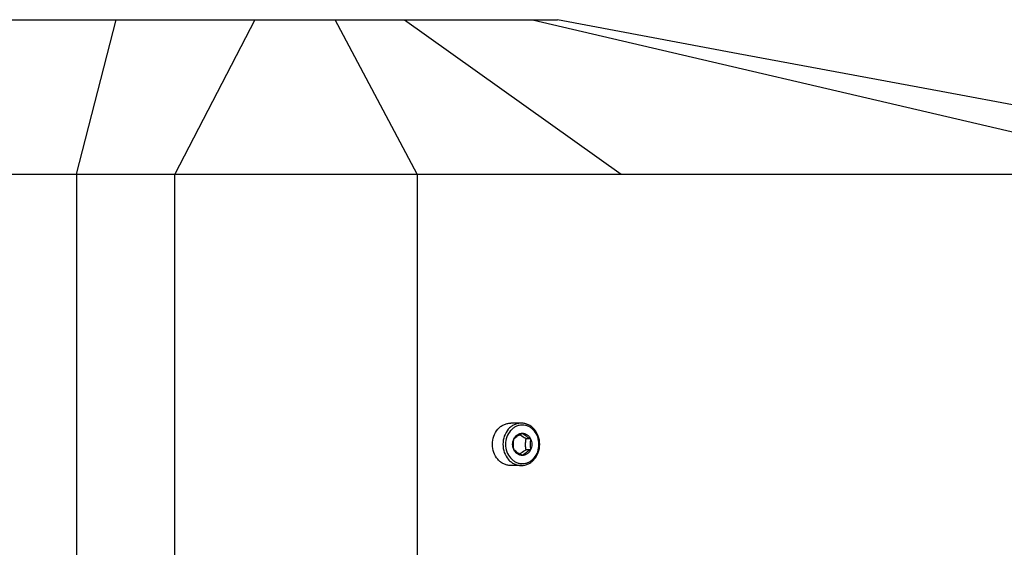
# Model space of a CAD drawing. Header units: millimetres. Extents: x 0 to 2550, y 0 to 1188.
# Tile 182 of 218: x 1520 to 1596, y 639 to 680. Entities that reach past the tile are written whole.
import ezdxf

# ---------------------------------------------------------------- set-up
doc = ezdxf.new("R2010")
doc.units = ezdxf.units.MM
doc.header["$LTSCALE"] = 46.255
doc.layers.get('0').update_dxf_attribs({"linetype": 'CONTINUOUS'})
doc.layers.add('M2000801_PBL9', color=7, linetype='CONTINUOUS')
doc.layers.add('P9140503_BOLT_PBL102', color=7, linetype='CONTINUOUS')

# ---------------------------------------------------------------- blocks, each defined once
blk = doc.blocks.new('DD')
at = {"layer": 'M2000801_PBL9', "color": 7}
for p, q in [((932.14, 1133.32), (1152.61, 1133.32)), ((1176.06, 1128.92), (1152.61, 1133.32)), ((1202.35, 1124.03), (1176.06, 1128.92)), ((1230.67, 1118.77), (1202.35, 1124.03)), ((866.01, 1113.32), (1260, 1113.32))]:
    blk.add_line(p, q, dxfattribs=at)
at = {"layer": 'M2000801_PBL9', "color": 2}
for p, q in [((1090.27, 1113.32), (1095.4, 1133.32)), ((1113.38, 1133.32), (1103.02, 1113.32)), ((1134.44, 1113.32), (1123.81, 1133.32)), ((1132.79, 1133.32), (1160.88, 1113.32)), ((1149.39, 1133.32), (1235, 1113.32)), ((1090.27, 1113.32), (1090.27, 1063.32)), ((1103.02, 1063.32), (1103.02, 1113.32)), ((1134.44, 1113.32), (1134.44, 1063.32))]:
    blk.add_line(p, q, dxfattribs=at)
at = {"layer": 'P9140503_BOLT_PBL102', "color": 7}
for p, q in [((1147.94, 1081.07), (1146.56, 1081.07)), ((1149.14, 1079.04), (1148.55, 1079.04)), ((1149.14, 1077.6), (1148.55, 1077.6)), ((1147.94, 1075.57), (1146.56, 1075.57))]:
    blk.add_line(p, q, dxfattribs=at)
for points, knots in [([(1146.56, 1075.57), (1146.4, 1075.57), (1146.09, 1075.61), (1145.64, 1075.77), (1145.22, 1076.02), (1144.74, 1076.49), (1144.3, 1077.26), (1144.12, 1078.32), (1144.3, 1079.38), (1144.74, 1080.15), (1145.22, 1080.62), (1145.64, 1080.87), (1146.09, 1081.03), (1146.4, 1081.07), (1146.56, 1081.07)], [0, 0, 0, 0, 0.058153, 0.117019, 0.177189, 0.23902, 0.367204, 0.500002, 0.632799, 0.760981, 0.822811, 0.882981, 0.941846, 1, 1, 1, 1]), ([(1147.94, 1081.07), (1147.78, 1081.07), (1147.46, 1081.03), (1147.01, 1080.87), (1146.6, 1080.62), (1146.11, 1080.15), (1145.67, 1079.38), (1145.49, 1078.32), (1145.67, 1077.26), (1146.11, 1076.49), (1146.6, 1076.02), (1147.01, 1075.77), (1147.46, 1075.61), (1147.78, 1075.57), (1147.94, 1075.57)], [0, 0, 0, 0, 0.058153, 0.117019, 0.177189, 0.239019, 0.367202, 0.5, 0.632798, 0.760981, 0.822811, 0.882981, 0.941847, 1, 1, 1, 1]), ([(1148.06, 1080.82), (1147.92, 1080.82), (1147.63, 1080.79), (1147.22, 1080.64), (1146.85, 1080.41), (1146.4, 1079.99), (1146, 1079.28), (1145.84, 1078.32), (1146, 1077.36), (1146.4, 1076.65), (1146.85, 1076.23), (1147.22, 1076), (1147.63, 1075.85), (1147.92, 1075.82), (1148.06, 1075.82)], [0, 0, 0, 0, 0.058153, 0.117019, 0.177189, 0.239019, 0.367204, 0.500002, 0.632799, 0.760981, 0.822811, 0.882981, 0.941846, 1, 1, 1, 1]), ([(1147.94, 1075.57), (1148.09, 1075.57), (1148.41, 1075.61), (1148.86, 1075.77), (1149.27, 1076.02), (1149.76, 1076.49), (1150.2, 1077.26), (1150.38, 1078.32), (1150.2, 1079.38), (1149.76, 1080.15), (1149.27, 1080.62), (1148.86, 1080.87), (1148.41, 1081.03), (1148.09, 1081.07), (1147.94, 1081.07)], [0, 0, 0, 0, 0.058153, 0.117019, 0.177189, 0.239019, 0.367202, 0.5, 0.632798, 0.760981, 0.822811, 0.882981, 0.941847, 1, 1, 1, 1]), ([(1148.06, 1075.82), (1148.2, 1075.82), (1148.49, 1075.85), (1148.9, 1076), (1149.28, 1076.23), (1149.72, 1076.65), (1150.12, 1077.36), (1150.28, 1078.32), (1150.12, 1079.28), (1149.72, 1079.99), (1149.28, 1080.41), (1148.9, 1080.64), (1148.49, 1080.79), (1148.2, 1080.82), (1148.06, 1080.82)], [0, 0, 0, 0, 0.058153, 0.117019, 0.177189, 0.239019, 0.367204, 0.500002, 0.632799, 0.760981, 0.822811, 0.882981, 0.941846, 1, 1, 1, 1]), ([(1146.98, 1077.6), (1146.87, 1077.82), (1146.75, 1078.32), (1146.87, 1078.82), (1146.98, 1079.04)], [0, 0, 0, 0, 0.5, 1, 1, 1, 1]), ([(1146.98, 1077.6), (1146.94, 1077.84), (1146.9, 1078.32), (1146.94, 1078.8), (1146.98, 1079.04)], [0, 0, 0, 0, 0.500003, 1, 1, 1, 1]), ([(1146.98, 1079.04), (1147.13, 1079.17), (1147.48, 1079.43), (1147.86, 1079.65), (1148.06, 1079.76)], [0, 0, 0, 0, 0.464387, 1, 1, 1, 1]), ([(1146.98, 1079.04), (1147.03, 1079.15), (1147.16, 1079.35), (1147.42, 1079.58), (1147.73, 1079.73), (1147.95, 1079.76), (1148.06, 1079.76)], [0, 0, 0, 0, 0.262716, 0.515874, 0.76047, 1, 1, 1, 1]), ([(1148.55, 1079.04), (1148.47, 1079.08), (1148.19, 1079.25), (1147.91, 1079.42), (1147.72, 1079.57)], [0, 0, 0, 0, 0.263683, 1, 1, 1, 1]), ([(1148.06, 1079.76), (1148.17, 1079.76), (1148.39, 1079.73), (1148.7, 1079.58), (1148.96, 1079.35), (1149.09, 1079.15), (1149.14, 1079.04)], [0, 0, 0, 0, 0.23953, 0.484126, 0.737284, 1, 1, 1, 1]), ([(1148.06, 1079.76), (1148.22, 1079.63), (1148.57, 1079.38), (1148.94, 1079.16), (1149.14, 1079.04)], [0, 0, 0, 0, 0.464387, 1, 1, 1, 1]), ([(1148.49, 1078.32), (1148.49, 1078.38), (1148.5, 1078.62), (1148.52, 1078.86), (1148.55, 1079.04)], [0, 0, 0, 0, 0.252714, 1, 1, 1, 1]), ([(1149.14, 1079.04), (1149.11, 1078.8), (1149.07, 1078.32), (1149.11, 1077.84), (1149.14, 1077.6)], [0, 0, 0, 0, 0.499997, 1, 1, 1, 1]), ([(1149.14, 1079.04), (1149.25, 1078.82), (1149.37, 1078.32), (1149.25, 1077.82), (1149.14, 1077.6)], [0, 0, 0, 0, 0.5, 1, 1, 1, 1]), ([(1148.06, 1076.88), (1147.86, 1076.99), (1147.48, 1077.21), (1147.13, 1077.47), (1146.98, 1077.6)], [0, 0, 0, 0, 0.535611, 1, 1, 1, 1]), ([(1148.06, 1076.88), (1147.95, 1076.88), (1147.73, 1076.91), (1147.42, 1077.06), (1147.16, 1077.29), (1147.03, 1077.49), (1146.98, 1077.6)], [0, 0, 0, 0, 0.23953, 0.484126, 0.737284, 1, 1, 1, 1]), ([(1147.72, 1077.07), (1147.78, 1077.12), (1148.05, 1077.31), (1148.33, 1077.48), (1148.55, 1077.6)], [0, 0, 0, 0, 0.232523, 1, 1, 1, 1]), ([(1149.14, 1077.6), (1149.09, 1077.49), (1148.96, 1077.29), (1148.7, 1077.06), (1148.39, 1076.91), (1148.17, 1076.88), (1148.06, 1076.88)], [0, 0, 0, 0, 0.262716, 0.515874, 0.76047, 1, 1, 1, 1]), ([(1149.14, 1077.6), (1148.94, 1077.48), (1148.57, 1077.26), (1148.22, 1077), (1148.06, 1076.88)], [0, 0, 0, 0, 0.535611, 1, 1, 1, 1]), ([(1148.55, 1077.6), (1148.54, 1077.66), (1148.51, 1077.9), (1148.49, 1078.14), (1148.49, 1078.32)], [0, 0, 0, 0, 0.246816, 1, 1, 1, 1])]:
    blk.add_open_spline(points, degree=3, knots=knots, dxfattribs=at)

msp = doc.modelspace()

# ---------------------------------------------------------------- block references
at = {"xscale": 0.6, "yscale": 0.6, "zscale": 0.6}
msp.add_blockref('DD', (870, 0), dxfattribs=at)

doc.saveas('drawing.dxf')
